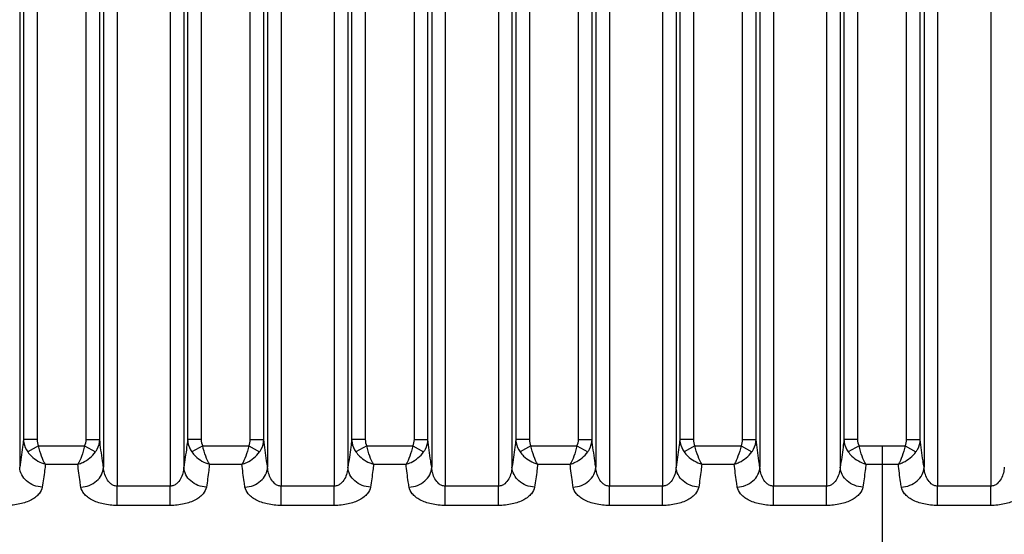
# Model space of a CAD drawing. Header units: millimetres. Extents: x 3489 to 4105, y -1201 to -766.
# Tile 45 of 55: x 3955 to 3977, y -957 to -945. Entities that reach past the tile are written whole.
import ezdxf

# ---------------------------------------------------------------- set-up
doc = ezdxf.new("R2010")
doc.units = ezdxf.units.MM
doc.styles.add('HANA', font='arial.ttf')
doc.dimstyles.new('HANA$7', dxfattribs={"dimtxt": 2.5, "dimasz": 2.5, "dimexe": 0.5, "dimexo": 0.2, "dimgap": 0.5, "dimtad": 1, "dimzin": 1, "dimdsep": 46, "dimtxsty": 'HANA', "dimcen": 0, "dimclrd": 3, "dimclre": 3, "dimclrt": 4, "dimadec": 0, "dimazin": 0, "dimtfac": 1, "dimtmove": 0, "dimatfit": 3, "dimfxl": 0, "dimtzin": 0, "dimarcsym": 0})

msp = doc.modelspace()

# ---------------------------------------------------------------- linework, layer by layer
at = {"color": 7, "linetype": 'Continuous'}
for p, q in [((3957.275, -934.24), (3957.275, -955.662)), ((3958.445, -934.24), (3958.445, -955.662)), ((3960.888, -934.24), (3960.888, -955.662)), ((3962.058, -934.24), (3962.058, -955.662)), ((3964.501, -934.24), (3964.501, -955.662)), ((3965.671, -934.24), (3965.671, -955.662)), ((3968.114, -934.24), (3968.114, -955.662)), ((3969.284, -934.24), (3969.284, -955.662)), ((3971.727, -934.24), (3971.727, -955.662)), ((3972.897, -934.24), (3972.897, -955.662)), ((3975.34, -934.24), (3975.34, -955.662)), ((3976.51, -934.24), (3976.51, -955.662)), ((3955.131, -935.094), (3955.131, -955.245)), ((3956.976, -935.094), (3956.976, -955.245)), ((3958.744, -935.094), (3958.744, -955.245)), ((3960.589, -935.094), (3960.589, -955.245)), ((3962.357, -935.094), (3962.357, -955.245)), ((3964.202, -935.094), (3964.202, -955.245)), ((3965.97, -935.094), (3965.97, -955.245)), ((3967.815, -935.094), (3967.815, -955.245)), ((3969.583, -935.094), (3969.583, -955.245)), ((3971.428, -935.094), (3971.428, -955.245)), ((3973.196, -935.094), (3973.196, -955.245)), ((3975.041, -935.094), (3975.041, -955.245)), ((3955.214, -935.675), (3955.214, -954.634)), ((3955.513, -935.675), (3955.513, -954.634)), ((3956.595, -954.634), (3956.595, -935.675)), ((3956.893, -954.634), (3956.893, -935.675)), ((3958.827, -935.675), (3958.827, -954.634)), ((3959.126, -935.675), (3959.126, -954.634)), ((3960.208, -954.634), (3960.208, -935.675)), ((3960.506, -954.634), (3960.506, -935.675)), ((3962.44, -935.675), (3962.44, -954.634)), ((3962.739, -935.675), (3962.739, -954.634)), ((3963.82, -954.634), (3963.82, -935.675)), ((3964.119, -954.634), (3964.119, -935.675)), ((3966.053, -935.675), (3966.053, -954.634)), ((3966.352, -935.675), (3966.352, -954.634)), ((3967.433, -954.634), (3967.433, -935.675)), ((3967.732, -954.634), (3967.732, -935.675)), ((3969.666, -935.675), (3969.666, -954.633)), ((3969.965, -935.675), (3969.965, -954.633)), ((3971.046, -954.633), (3971.046, -935.675)), ((3971.345, -954.633), (3971.345, -935.675)), ((3973.279, -935.675), (3973.279, -954.633)), ((3973.578, -935.675), (3973.578, -954.633)), ((3974.659, -954.633), (3974.659, -935.675)), ((3974.958, -954.633), (3974.958, -935.675)), ((3955.513, -954.634), (3955.214, -954.634)), ((3956.595, -954.634), (3956.893, -954.634)), ((3959.126, -954.634), (3958.827, -954.634)), ((3960.208, -954.634), (3960.506, -954.634)), ((3962.739, -954.634), (3962.44, -954.634)), ((3963.82, -954.634), (3964.119, -954.634)), ((3966.352, -954.634), (3966.053, -954.634)), ((3967.433, -954.634), (3967.732, -954.634)), ((3969.965, -954.633), (3969.666, -954.633)), ((3971.046, -954.633), (3971.345, -954.633)), ((3973.578, -954.633), (3973.279, -954.633)), ((3974.659, -954.633), (3974.958, -954.633)), ((3955.547, -954.775), (3955.308, -954.907)), ((3955.547, -954.775), (3956.56, -954.775)), ((3956.56, -954.775), (3956.799, -954.907)), ((3959.16, -954.775), (3958.921, -954.907)), ((3959.16, -954.775), (3960.173, -954.775)), ((3960.173, -954.775), (3960.412, -954.907)), ((3962.773, -954.775), (3962.534, -954.907)), ((3962.773, -954.775), (3963.786, -954.775)), ((3963.786, -954.775), (3964.025, -954.907)), ((3966.386, -954.775), (3966.147, -954.907)), ((3966.386, -954.775), (3967.399, -954.774)), ((3967.399, -954.775), (3967.638, -954.907)), ((3969.999, -954.774), (3969.76, -954.907)), ((3969.999, -954.774), (3971.012, -954.774)), ((3971.012, -954.774), (3971.251, -954.907)), ((3973.612, -954.774), (3973.373, -954.906)), ((3973.612, -954.774), (3974.118, -954.774)), ((3974.118, -954.774), (3974.118, -959.488)), ((3974.118, -954.774), (3974.625, -954.774)), ((3974.625, -954.774), (3974.864, -954.907)), ((3955.696, -955.18), (3956.411, -955.18)), ((3955.696, -955.18), (3956.411, -955.18)), ((3959.309, -955.18), (3960.024, -955.18)), ((3959.309, -955.18), (3960.024, -955.18)), ((3962.922, -955.18), (3963.637, -955.179)), ((3966.535, -955.179), (3967.25, -955.179)), ((3970.148, -955.179), (3970.863, -955.179)), ((3973.761, -955.179), (3974.476, -955.179)), ((3958.445, -955.662), (3957.275, -955.662)), ((3957.275, -956.088), (3957.275, -955.662)), ((3958.445, -956.088), (3958.445, -955.662)), ((3962.058, -955.662), (3960.888, -955.662)), ((3960.888, -956.088), (3960.888, -955.662)), ((3962.058, -956.088), (3962.058, -955.662)), ((3965.671, -955.662), (3964.501, -955.662)), ((3964.501, -956.088), (3964.501, -955.662)), ((3965.671, -956.088), (3965.671, -955.662)), ((3969.284, -955.662), (3968.114, -955.662)), ((3968.114, -956.088), (3968.114, -955.662)), ((3969.284, -956.088), (3969.284, -955.662)), ((3972.897, -955.662), (3971.727, -955.662)), ((3971.727, -956.088), (3971.727, -955.662)), ((3972.897, -956.088), (3972.897, -955.662)), ((3976.51, -955.662), (3975.34, -955.662)), ((3975.34, -956.088), (3975.34, -955.662)), ((3976.51, -956.088), (3976.51, -955.662)), ((3958.445, -956.088), (3957.275, -956.088)), ((3962.058, -956.088), (3960.888, -956.088)), ((3965.671, -956.088), (3964.501, -956.088)), ((3969.284, -956.088), (3968.114, -956.088)), ((3972.897, -956.088), (3971.727, -956.088)), ((3976.51, -956.088), (3975.34, -956.088))]:
    msp.add_line(p, q, dxfattribs=at)
for points, knots in [([(3955.214, -954.634), (3955.208, -954.691), (3955.185, -954.895), (3955.154, -955.099), (3955.131, -955.245)], [0, 0, 0, 0, 0.278816, 1, 1, 1, 1]), ([(3955.214, -954.634), (3955.215, -954.658), (3955.225, -954.755), (3955.265, -954.848), (3955.308, -954.907)], [0, 0, 0, 0, 0.248178, 1, 1, 1, 1]), ([(3956.799, -954.907), (3956.813, -954.887), (3956.865, -954.805), (3956.891, -954.706), (3956.893, -954.634)], [0, 0, 0, 0, 0.254859, 1, 1, 1, 1]), ([(3956.976, -955.245), (3956.969, -955.199), (3956.937, -954.996), (3956.91, -954.792), (3956.893, -954.634)], [0, 0, 0, 0, 0.227967, 1, 1, 1, 1]), ([(3958.827, -954.634), (3958.821, -954.691), (3958.797, -954.895), (3958.767, -955.099), (3958.744, -955.245)], [0, 0, 0, 0, 0.278795, 1, 1, 1, 1]), ([(3958.827, -954.634), (3958.828, -954.658), (3958.838, -954.755), (3958.878, -954.848), (3958.921, -954.907)], [0, 0, 0, 0, 0.248179, 1, 1, 1, 1]), ([(3960.412, -954.907), (3960.426, -954.887), (3960.478, -954.804), (3960.504, -954.706), (3960.506, -954.634)], [0, 0, 0, 0, 0.254859, 1, 1, 1, 1]), ([(3960.589, -955.245), (3960.582, -955.199), (3960.55, -954.996), (3960.523, -954.792), (3960.506, -954.634)], [0, 0, 0, 0, 0.227981, 1, 1, 1, 1]), ([(3962.44, -954.634), (3962.434, -954.691), (3962.41, -954.895), (3962.38, -955.099), (3962.357, -955.245)], [0, 0, 0, 0, 0.278777, 1, 1, 1, 1]), ([(3962.44, -954.634), (3962.441, -954.658), (3962.451, -954.755), (3962.491, -954.848), (3962.534, -954.907)], [0, 0, 0, 0, 0.248179, 1, 1, 1, 1]), ([(3964.025, -954.907), (3964.039, -954.887), (3964.091, -954.804), (3964.117, -954.706), (3964.119, -954.634)], [0, 0, 0, 0, 0.25486, 1, 1, 1, 1]), ([(3964.202, -955.245), (3964.195, -955.199), (3964.163, -954.996), (3964.136, -954.792), (3964.119, -954.634)], [0, 0, 0, 0, 0.227994, 1, 1, 1, 1]), ([(3966.053, -954.634), (3966.047, -954.691), (3966.023, -954.895), (3965.993, -955.099), (3965.97, -955.245)], [0, 0, 0, 0, 0.278763, 1, 1, 1, 1]), ([(3966.053, -954.634), (3966.054, -954.658), (3966.064, -954.754), (3966.104, -954.848), (3966.147, -954.907)], [0, 0, 0, 0, 0.248179, 1, 1, 1, 1]), ([(3967.638, -954.907), (3967.652, -954.887), (3967.704, -954.804), (3967.73, -954.706), (3967.732, -954.634)], [0, 0, 0, 0, 0.25486, 1, 1, 1, 1]), ([(3967.815, -955.245), (3967.808, -955.199), (3967.776, -954.996), (3967.749, -954.792), (3967.732, -954.634)], [0, 0, 0, 0, 0.228003, 1, 1, 1, 1]), ([(3969.666, -954.633), (3969.66, -954.69), (3969.636, -954.895), (3969.606, -955.098), (3969.583, -955.245)], [0, 0, 0, 0, 0.278753, 1, 1, 1, 1]), ([(3969.666, -954.633), (3969.667, -954.658), (3969.677, -954.754), (3969.717, -954.847), (3969.76, -954.906)], [0, 0, 0, 0, 0.248179, 1, 1, 1, 1]), ([(3971.251, -954.907), (3971.265, -954.887), (3971.317, -954.804), (3971.343, -954.706), (3971.345, -954.633)], [0, 0, 0, 0, 0.254861, 1, 1, 1, 1]), ([(3971.428, -955.245), (3971.421, -955.199), (3971.389, -954.995), (3971.362, -954.791), (3971.345, -954.633)], [0, 0, 0, 0, 0.228009, 1, 1, 1, 1]), ([(3973.279, -954.633), (3973.273, -954.69), (3973.249, -954.895), (3973.219, -955.098), (3973.196, -955.245)], [0, 0, 0, 0, 0.27875, 1, 1, 1, 1]), ([(3973.279, -954.633), (3973.28, -954.657), (3973.29, -954.754), (3973.33, -954.847), (3973.373, -954.906)], [0, 0, 0, 0, 0.248179, 1, 1, 1, 1]), ([(3974.864, -954.907), (3974.878, -954.887), (3974.93, -954.804), (3974.956, -954.706), (3974.958, -954.633)], [0, 0, 0, 0, 0.254861, 1, 1, 1, 1]), ([(3975.041, -955.245), (3975.034, -955.199), (3975.002, -954.995), (3974.975, -954.791), (3974.958, -954.633)], [0, 0, 0, 0, 0.228011, 1, 1, 1, 1]), ([(3955.696, -955.18), (3955.662, -955.125), (3955.604, -954.991), (3955.564, -954.853), (3955.547, -954.775)], [0, 0, 0, 0, 0.447922, 1, 1, 1, 1]), ([(3956.56, -954.775), (3956.543, -954.853), (3956.503, -954.992), (3956.445, -955.125), (3956.411, -955.18)], [0, 0, 0, 0, 0.552171, 1, 1, 1, 1]), ([(3959.309, -955.18), (3959.275, -955.125), (3959.217, -954.991), (3959.177, -954.853), (3959.16, -954.775)], [0, 0, 0, 0, 0.447929, 1, 1, 1, 1]), ([(3960.173, -954.775), (3960.156, -954.853), (3960.116, -954.991), (3960.058, -955.125), (3960.024, -955.18)], [0, 0, 0, 0, 0.552164, 1, 1, 1, 1]), ([(3962.922, -955.18), (3962.888, -955.125), (3962.83, -954.991), (3962.79, -954.852), (3962.773, -954.775)], [0, 0, 0, 0, 0.447935, 1, 1, 1, 1]), ([(3963.786, -954.775), (3963.769, -954.852), (3963.729, -954.991), (3963.671, -955.125), (3963.637, -955.179)], [0, 0, 0, 0, 0.552157, 1, 1, 1, 1]), ([(3966.535, -955.179), (3966.501, -955.125), (3966.443, -954.991), (3966.403, -954.852), (3966.386, -954.775)], [0, 0, 0, 0, 0.447941, 1, 1, 1, 1]), ([(3967.399, -954.774), (3967.382, -954.852), (3967.342, -954.991), (3967.284, -955.124), (3967.25, -955.179)], [0, 0, 0, 0, 0.552151, 1, 1, 1, 1]), ([(3970.148, -955.179), (3970.114, -955.124), (3970.056, -954.991), (3970.016, -954.852), (3969.999, -954.774)], [0, 0, 0, 0, 0.447946, 1, 1, 1, 1]), ([(3971.012, -954.774), (3970.995, -954.852), (3970.955, -954.991), (3970.897, -955.124), (3970.863, -955.179)], [0, 0, 0, 0, 0.552147, 1, 1, 1, 1]), ([(3973.761, -955.179), (3973.727, -955.124), (3973.669, -954.991), (3973.629, -954.852), (3973.612, -954.774)], [0, 0, 0, 0, 0.447948, 1, 1, 1, 1]), ([(3974.625, -954.774), (3974.608, -954.852), (3974.568, -954.991), (3974.51, -955.124), (3974.476, -955.179)], [0, 0, 0, 0, 0.552134, 1, 1, 1, 1]), ([(3955.308, -954.907), (3955.332, -954.94), (3955.438, -955.06), (3955.582, -955.146), (3955.696, -955.18)], [0, 0, 0, 0, 0.252008, 1, 1, 1, 1]), ([(3956.411, -955.18), (3956.449, -955.169), (3956.598, -955.111), (3956.728, -955.005), (3956.799, -954.907)], [0, 0, 0, 0, 0.244991, 1, 1, 1, 1]), ([(3958.921, -954.907), (3958.945, -954.94), (3959.051, -955.06), (3959.195, -955.146), (3959.309, -955.18)], [0, 0, 0, 0, 0.252007, 1, 1, 1, 1]), ([(3960.024, -955.18), (3960.062, -955.169), (3960.211, -955.111), (3960.341, -955.004), (3960.412, -954.907)], [0, 0, 0, 0, 0.244992, 1, 1, 1, 1]), ([(3962.534, -954.907), (3962.558, -954.939), (3962.663, -955.06), (3962.808, -955.146), (3962.922, -955.18)], [0, 0, 0, 0, 0.252006, 1, 1, 1, 1]), ([(3963.637, -955.179), (3963.675, -955.169), (3963.824, -955.111), (3963.954, -955.004), (3964.025, -954.907)], [0, 0, 0, 0, 0.244994, 1, 1, 1, 1]), ([(3966.147, -954.907), (3966.171, -954.939), (3966.276, -955.059), (3966.421, -955.146), (3966.535, -955.179)], [0, 0, 0, 0, 0.252005, 1, 1, 1, 1]), ([(3967.25, -955.179), (3967.288, -955.168), (3967.437, -955.11), (3967.567, -955.004), (3967.638, -954.907)], [0, 0, 0, 0, 0.244995, 1, 1, 1, 1]), ([(3969.76, -954.907), (3969.784, -954.939), (3969.889, -955.059), (3970.033, -955.146), (3970.148, -955.179)], [0, 0, 0, 0, 0.252003, 1, 1, 1, 1]), ([(3970.863, -955.179), (3970.901, -955.168), (3971.049, -955.11), (3971.18, -955.004), (3971.251, -954.907)], [0, 0, 0, 0, 0.244995, 1, 1, 1, 1]), ([(3973.373, -954.906), (3973.397, -954.939), (3973.502, -955.059), (3973.646, -955.146), (3973.761, -955.179)], [0, 0, 0, 0, 0.252002, 1, 1, 1, 1]), ([(3974.476, -955.179), (3974.514, -955.168), (3974.662, -955.11), (3974.793, -955.004), (3974.864, -954.906)], [0, 0, 0, 0, 0.24501, 1, 1, 1, 1]), ([(3955.629, -955.682), (3955.566, -955.68), (3955.441, -955.654), (3955.279, -955.558), (3955.166, -955.417), (3955.134, -955.302), (3955.131, -955.245)], [0, 0, 0, 0, 0.263057, 0.520456, 0.766078, 1, 1, 1, 1]), ([(3955.696, -955.18), (3955.691, -955.225), (3955.672, -955.393), (3955.648, -955.56), (3955.629, -955.682)], [0, 0, 0, 0, 0.269687, 1, 1, 1, 1]), ([(3956.478, -955.682), (3956.472, -955.643), (3956.447, -955.476), (3956.425, -955.308), (3956.411, -955.18)], [0, 0, 0, 0, 0.234587, 1, 1, 1, 1]), ([(3956.478, -955.682), (3956.541, -955.68), (3956.667, -955.654), (3956.828, -955.558), (3956.942, -955.417), (3956.974, -955.302), (3956.976, -955.245)], [0, 0, 0, 0, 0.263059, 0.520459, 0.76608, 1, 1, 1, 1]), ([(3957.275, -955.662), (3957.249, -955.662), (3957.198, -955.651), (3957.115, -955.597), (3957.043, -955.503), (3956.993, -955.377), (3956.979, -955.289), (3956.976, -955.245)], [0, 0, 0, 0, 0.139153, 0.273031, 0.524813, 0.764998, 1, 1, 1, 1]), ([(3958.744, -955.245), (3958.742, -955.289), (3958.727, -955.377), (3958.677, -955.503), (3958.605, -955.597), (3958.522, -955.651), (3958.471, -955.662), (3958.445, -955.662)], [0, 0, 0, 0, 0.234995, 0.475173, 0.726912, 0.860769, 1, 1, 1, 1]), ([(3959.242, -955.682), (3959.179, -955.68), (3959.054, -955.654), (3958.892, -955.558), (3958.779, -955.417), (3958.747, -955.302), (3958.744, -955.245)], [0, 0, 0, 0, 0.263063, 0.520466, 0.766085, 1, 1, 1, 1]), ([(3959.309, -955.18), (3959.304, -955.225), (3959.285, -955.393), (3959.261, -955.56), (3959.242, -955.682)], [0, 0, 0, 0, 0.269673, 1, 1, 1, 1]), ([(3960.091, -955.682), (3960.085, -955.643), (3960.06, -955.476), (3960.038, -955.308), (3960.024, -955.18)], [0, 0, 0, 0, 0.234597, 1, 1, 1, 1]), ([(3960.091, -955.682), (3960.154, -955.68), (3960.28, -955.654), (3960.441, -955.558), (3960.555, -955.417), (3960.586, -955.302), (3960.589, -955.245)], [0, 0, 0, 0, 0.263065, 0.520468, 0.766087, 1, 1, 1, 1]), ([(3960.888, -955.662), (3960.862, -955.662), (3960.811, -955.651), (3960.728, -955.597), (3960.656, -955.503), (3960.606, -955.377), (3960.592, -955.289), (3960.589, -955.245)], [0, 0, 0, 0, 0.139149, 0.273021, 0.524799, 0.764988, 1, 1, 1, 1]), ([(3962.357, -955.245), (3962.355, -955.289), (3962.34, -955.377), (3962.29, -955.503), (3962.218, -955.597), (3962.135, -955.651), (3962.084, -955.662), (3962.058, -955.662)], [0, 0, 0, 0, 0.234997, 0.475171, 0.726898, 0.860746, 1, 1, 1, 1]), ([(3962.855, -955.682), (3962.792, -955.68), (3962.667, -955.654), (3962.505, -955.558), (3962.392, -955.417), (3962.36, -955.302), (3962.357, -955.245)], [0, 0, 0, 0, 0.263069, 0.520475, 0.766092, 1, 1, 1, 1]), ([(3962.922, -955.18), (3962.917, -955.225), (3962.898, -955.393), (3962.874, -955.56), (3962.855, -955.682)], [0, 0, 0, 0, 0.269661, 1, 1, 1, 1]), ([(3963.704, -955.682), (3963.698, -955.643), (3963.673, -955.476), (3963.651, -955.308), (3963.637, -955.179)], [0, 0, 0, 0, 0.234605, 1, 1, 1, 1]), ([(3963.704, -955.682), (3963.767, -955.68), (3963.893, -955.654), (3964.054, -955.558), (3964.168, -955.417), (3964.199, -955.302), (3964.202, -955.245)], [0, 0, 0, 0, 0.263071, 0.520477, 0.766093, 1, 1, 1, 1]), ([(3964.501, -955.662), (3964.475, -955.662), (3964.424, -955.651), (3964.341, -955.597), (3964.269, -955.503), (3964.219, -955.377), (3964.205, -955.289), (3964.202, -955.245)], [0, 0, 0, 0, 0.139144, 0.273012, 0.524786, 0.764979, 1, 1, 1, 1]), ([(3965.97, -955.245), (3965.967, -955.289), (3965.953, -955.377), (3965.903, -955.503), (3965.831, -955.597), (3965.748, -955.651), (3965.697, -955.662), (3965.671, -955.662)], [0, 0, 0, 0, 0.235012, 0.475198, 0.726933, 0.860781, 1, 1, 1, 1]), ([(3966.468, -955.682), (3966.405, -955.68), (3966.28, -955.654), (3966.118, -955.558), (3966.005, -955.417), (3965.973, -955.301), (3965.97, -955.245)], [0, 0, 0, 0, 0.263074, 0.520483, 0.766098, 1, 1, 1, 1]), ([(3966.535, -955.179), (3966.53, -955.225), (3966.511, -955.393), (3966.487, -955.56), (3966.468, -955.682)], [0, 0, 0, 0, 0.269651, 1, 1, 1, 1]), ([(3967.317, -955.682), (3967.311, -955.643), (3967.286, -955.476), (3967.264, -955.308), (3967.25, -955.179)], [0, 0, 0, 0, 0.234612, 1, 1, 1, 1]), ([(3967.317, -955.682), (3967.38, -955.68), (3967.506, -955.654), (3967.667, -955.558), (3967.78, -955.416), (3967.812, -955.301), (3967.815, -955.245)], [0, 0, 0, 0, 0.263076, 0.520484, 0.766098, 1, 1, 1, 1]), ([(3968.114, -955.662), (3968.088, -955.662), (3968.037, -955.651), (3967.954, -955.597), (3967.882, -955.503), (3967.832, -955.377), (3967.818, -955.289), (3967.815, -955.245)], [0, 0, 0, 0, 0.13914, 0.273005, 0.524775, 0.764971, 1, 1, 1, 1]), ([(3969.583, -955.245), (3969.58, -955.289), (3969.566, -955.377), (3969.516, -955.503), (3969.444, -955.597), (3969.361, -955.651), (3969.31, -955.662), (3969.284, -955.662)], [0, 0, 0, 0, 0.235018, 0.475206, 0.726939, 0.860785, 1, 1, 1, 1]), ([(3970.081, -955.682), (3970.018, -955.679), (3969.893, -955.654), (3969.731, -955.558), (3969.618, -955.416), (3969.586, -955.301), (3969.583, -955.245)], [0, 0, 0, 0, 0.263078, 0.520488, 0.766102, 1, 1, 1, 1]), ([(3970.148, -955.179), (3970.143, -955.224), (3970.124, -955.392), (3970.1, -955.56), (3970.081, -955.682)], [0, 0, 0, 0, 0.269645, 1, 1, 1, 1]), ([(3970.93, -955.682), (3970.924, -955.643), (3970.899, -955.475), (3970.877, -955.308), (3970.863, -955.179)], [0, 0, 0, 0, 0.234616, 1, 1, 1, 1]), ([(3970.93, -955.682), (3970.993, -955.679), (3971.118, -955.654), (3971.28, -955.558), (3971.393, -955.416), (3971.425, -955.301), (3971.428, -955.245)], [0, 0, 0, 0, 0.263079, 0.520489, 0.766102, 1, 1, 1, 1]), ([(3971.727, -955.662), (3971.701, -955.662), (3971.65, -955.651), (3971.567, -955.597), (3971.495, -955.503), (3971.445, -955.376), (3971.431, -955.289), (3971.428, -955.245)], [0, 0, 0, 0, 0.139137, 0.272999, 0.524768, 0.764966, 1, 1, 1, 1]), ([(3973.196, -955.245), (3973.193, -955.289), (3973.179, -955.376), (3973.129, -955.503), (3973.057, -955.597), (3972.974, -955.651), (3972.923, -955.662), (3972.897, -955.662)], [0, 0, 0, 0, 0.23502, 0.475209, 0.726941, 0.860786, 1, 1, 1, 1]), ([(3973.694, -955.682), (3973.631, -955.679), (3973.506, -955.654), (3973.344, -955.558), (3973.231, -955.416), (3973.199, -955.301), (3973.196, -955.245)], [0, 0, 0, 0, 0.263079, 0.52049, 0.766103, 1, 1, 1, 1]), ([(3973.761, -955.179), (3973.756, -955.224), (3973.737, -955.392), (3973.713, -955.56), (3973.694, -955.682)], [0, 0, 0, 0, 0.269643, 1, 1, 1, 1]), ([(3974.543, -955.682), (3974.537, -955.643), (3974.511, -955.475), (3974.49, -955.308), (3974.476, -955.179)], [0, 0, 0, 0, 0.234617, 1, 1, 1, 1]), ([(3974.543, -955.682), (3974.606, -955.679), (3974.731, -955.654), (3974.893, -955.558), (3975.006, -955.416), (3975.038, -955.301), (3975.041, -955.245)], [0, 0, 0, 0, 0.263079, 0.52049, 0.766103, 1, 1, 1, 1]), ([(3975.34, -955.662), (3975.314, -955.662), (3975.263, -955.651), (3975.18, -955.597), (3975.108, -955.503), (3975.058, -955.376), (3975.044, -955.289), (3975.041, -955.245)], [0, 0, 0, 0, 0.139136, 0.272997, 0.524765, 0.764965, 1, 1, 1, 1]), ([(3976.809, -955.245), (3976.806, -955.289), (3976.792, -955.376), (3976.742, -955.503), (3976.67, -955.597), (3976.587, -955.651), (3976.536, -955.662), (3976.51, -955.662)], [0, 0, 0, 0, 0.235019, 0.475207, 0.726939, 0.860785, 1, 1, 1, 1]), ([(3955.629, -955.682), (3955.621, -955.736), (3955.577, -955.819), (3955.484, -955.904), (3955.347, -955.991), (3955.127, -956.067), (3954.935, -956.088), (3954.832, -956.088)], [0, 0, 0, 0, 0.172276, 0.276332, 0.395698, 0.678195, 1, 1, 1, 1]), ([(3957.275, -956.088), (3957.173, -956.088), (3956.98, -956.067), (3956.76, -955.991), (3956.623, -955.904), (3956.53, -955.819), (3956.487, -955.736), (3956.478, -955.682)], [0, 0, 0, 0, 0.321697, 0.604217, 0.723609, 0.827687, 1, 1, 1, 1]), ([(3959.242, -955.682), (3959.234, -955.736), (3959.19, -955.819), (3959.097, -955.904), (3958.96, -955.991), (3958.74, -956.067), (3958.548, -956.088), (3958.445, -956.088)], [0, 0, 0, 0, 0.172297, 0.276357, 0.395721, 0.678208, 1, 1, 1, 1]), ([(3960.888, -956.088), (3960.786, -956.088), (3960.593, -956.067), (3960.373, -955.991), (3960.236, -955.904), (3960.143, -955.819), (3960.099, -955.736), (3960.091, -955.682)], [0, 0, 0, 0, 0.321688, 0.604198, 0.723587, 0.827667, 1, 1, 1, 1]), ([(3962.855, -955.682), (3962.847, -955.736), (3962.803, -955.819), (3962.71, -955.904), (3962.573, -955.991), (3962.353, -956.067), (3962.161, -956.088), (3962.058, -956.088)], [0, 0, 0, 0, 0.172313, 0.276373, 0.395733, 0.678201, 1, 1, 1, 1]), ([(3964.501, -956.088), (3964.399, -956.088), (3964.206, -956.067), (3963.986, -955.991), (3963.849, -955.904), (3963.756, -955.819), (3963.712, -955.736), (3963.704, -955.682)], [0, 0, 0, 0, 0.32168, 0.60418, 0.723567, 0.827648, 1, 1, 1, 1]), ([(3966.468, -955.682), (3966.46, -955.736), (3966.416, -955.819), (3966.323, -955.904), (3966.186, -955.991), (3965.966, -956.067), (3965.774, -956.088), (3965.671, -956.088)], [0, 0, 0, 0, 0.172334, 0.276398, 0.395759, 0.678227, 1, 1, 1, 1]), ([(3968.114, -956.088), (3968.012, -956.088), (3967.819, -956.067), (3967.599, -955.991), (3967.462, -955.904), (3967.369, -955.819), (3967.325, -955.736), (3967.317, -955.682)], [0, 0, 0, 0, 0.321672, 0.604164, 0.723549, 0.827633, 1, 1, 1, 1]), ([(3970.081, -955.682), (3970.073, -955.736), (3970.029, -955.819), (3969.936, -955.904), (3969.799, -955.991), (3969.579, -956.067), (3969.386, -956.088), (3969.284, -956.088)], [0, 0, 0, 0, 0.172345, 0.27641, 0.395771, 0.678233, 1, 1, 1, 1]), ([(3971.727, -956.088), (3971.625, -956.088), (3971.432, -956.067), (3971.212, -955.991), (3971.075, -955.904), (3970.982, -955.819), (3970.938, -955.736), (3970.93, -955.682)], [0, 0, 0, 0, 0.321666, 0.604153, 0.723537, 0.827622, 1, 1, 1, 1]), ([(3973.694, -955.682), (3973.686, -955.736), (3973.642, -955.819), (3973.549, -955.904), (3973.412, -955.991), (3973.192, -956.067), (3972.999, -956.088), (3972.897, -956.088)], [0, 0, 0, 0, 0.172348, 0.276414, 0.395774, 0.678235, 1, 1, 1, 1]), ([(3975.34, -956.088), (3975.238, -956.088), (3975.045, -956.067), (3974.825, -955.991), (3974.688, -955.904), (3974.595, -955.819), (3974.551, -955.736), (3974.543, -955.682)], [0, 0, 0, 0, 0.321664, 0.604148, 0.723532, 0.827618, 1, 1, 1, 1]), ([(3977.307, -955.682), (3977.299, -955.736), (3977.255, -955.819), (3977.162, -955.904), (3977.025, -955.991), (3976.805, -956.067), (3976.612, -956.088), (3976.51, -956.088)], [0, 0, 0, 0, 0.172344, 0.276409, 0.395769, 0.678232, 1, 1, 1, 1])]:
    msp.add_open_spline(points, degree=3, knots=knots, dxfattribs=at)
for points in [[(3955.513, -954.634), (3955.513, -954.682), (3955.524, -954.733), (3955.547, -954.775)], [(3956.56, -954.775), (3956.584, -954.733), (3956.595, -954.682), (3956.595, -954.634)], [(3959.126, -954.634), (3959.126, -954.682), (3959.137, -954.733), (3959.16, -954.775)], [(3960.173, -954.775), (3960.197, -954.733), (3960.208, -954.682), (3960.208, -954.634)], [(3962.739, -954.634), (3962.739, -954.682), (3962.75, -954.732), (3962.773, -954.775)], [(3963.786, -954.775), (3963.81, -954.732), (3963.82, -954.682), (3963.82, -954.634)], [(3966.352, -954.634), (3966.352, -954.682), (3966.363, -954.732), (3966.386, -954.775)], [(3967.399, -954.774), (3967.422, -954.732), (3967.433, -954.682), (3967.433, -954.634)], [(3969.965, -954.633), (3969.965, -954.682), (3969.976, -954.732), (3969.999, -954.774)], [(3971.012, -954.774), (3971.035, -954.732), (3971.046, -954.682), (3971.046, -954.633)], [(3973.578, -954.633), (3973.578, -954.682), (3973.589, -954.732), (3973.612, -954.774)], [(3974.625, -954.774), (3974.648, -954.732), (3974.659, -954.682), (3974.659, -954.633)]]:
    msp.add_open_spline(points, degree=3, dxfattribs=at)

# ---------------------------------------------------------------- leaders
msp.add_leader([(4021.647, -945.599), (3953.931, -979.921)], dimstyle='HANA$7', override={"dimgap": 0.5, "dimtad": 0, "dimtp": 0.1, "dimtm": 0.1, "dimtfillclr": 3})

doc.saveas('drawing.dxf')
